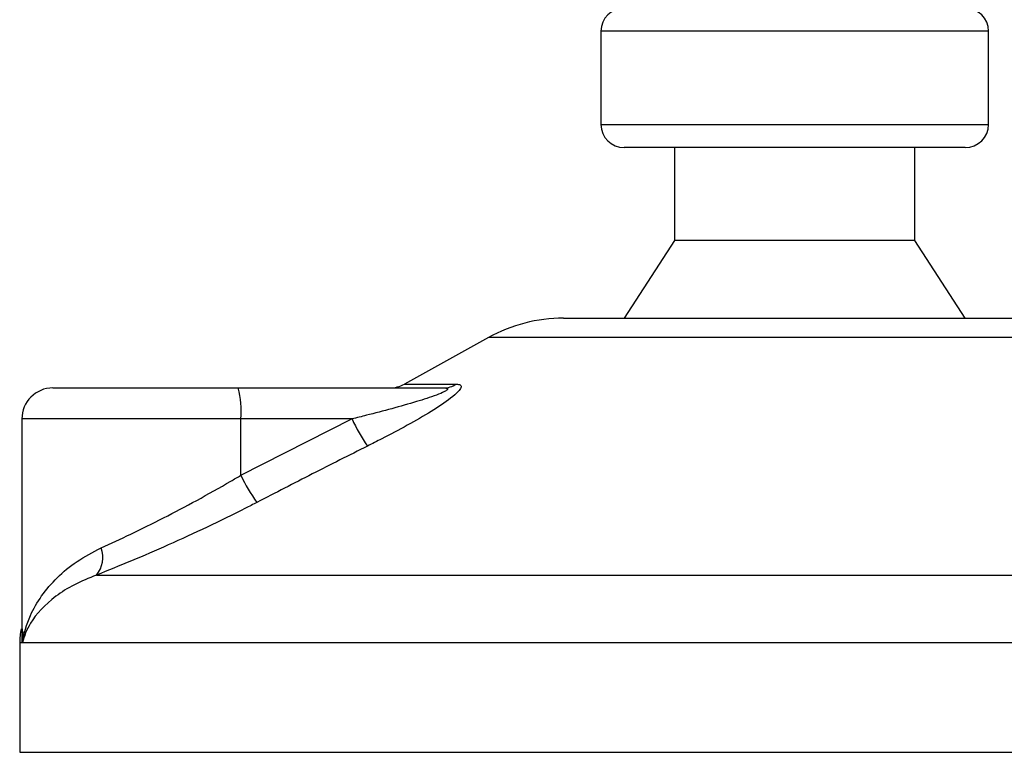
# Model space of a CAD drawing. Header units: millimetres. Extents: x 0 to 420, y 0 to 297.
# Tile 94 of 128: x 296.54 to 298.82, y 194.07 to 195.78. Entities that reach past the tile are written whole.
import ezdxf

# ---------------------------------------------------------------- set-up
doc = ezdxf.new("R2010")
doc.units = ezdxf.units.MM
doc.layers.add('QUOTE', color=174, linetype='Continuous')
doc.styles.add('SLDTEXTSTYLE3', font='TXT', dxfattribs={"width": 0.75})
doc.dimstyles.new('SLDDIMSTYLE0', dxfattribs={"dimtxt": 3, "dimasz": 3, "dimexe": 0, "dimexo": 0.0625, "dimgap": 0.75, "dimtad": 1, "dimdec": 0, "dimlfac": 27.746323, "dimrnd": 1e-09, "dimzin": 12, "dimdsep": 46, "dimtxsty": 'SLDTEXTSTYLE3', "dimsah": 1, "dimcen": 0.09, "dimadec": 0, "dimazin": 3, "dimtfac": 1, "dimtdec": 3, "dimtofl": 0, "dimtmove": 0, "dimatfit": 3, "dimfxl": 0, "dimfrac": 2, "dimtolj": 1, "dimtzin": 12, "dimarcsym": 0})

# ---------------------------------------------------------------- blocks, each defined once
blk = doc.blocks.new('_D')
at = {"layer": 'QUOTE'}
for p, q in [((296.5401, 196.8491), (296.5401, 201.868)), ((319.39, 196.8491), (319.39, 201.868)), ((296.5401, 199.868), (319.39, 199.868))]:
    blk.add_line(p, q, dxfattribs=at)
for points in [[(296.5401, 199.868), (299.5401, 199.368), (299.5401, 200.368)], [(319.39, 199.868), (316.39, 200.368), (316.39, 199.368)]]:
    blk.add_solid(points, dxfattribs=at)
at = {"layer": 'QUOTE', "insert": (304.6401, 203.7352), "char_height": 3, "attachment_point": 1, "style": 'SLDTEXTSTYLE3'}
blk.add_mtext('634', dxfattribs=at)

msp = doc.modelspace()

# ---------------------------------------------------------------- linework, layer by layer
at = {"color": 7, "linetype": 'Continuous', "lineweight": 25}
for p, q in [((297.88663, 195.75011), (297.88663, 195.53386)), ((298.3762, 195.75011), (297.88663, 195.75011)), ((298.78765, 195.75011), (298.3762, 195.75011)), ((298.78765, 195.53386), (298.78765, 195.75011)), ((297.88663, 195.53386), (298.78765, 195.53386)), ((298.73359, 195.4798), (297.94069, 195.4798)), ((298.05782, 195.4798), (298.05782, 195.26356)), ((298.61646, 195.26356), (298.61646, 195.4798)), ((298.05782, 195.26356), (297.94069, 195.08335)), ((298.61646, 195.26356), (298.05782, 195.26356)), ((298.73359, 195.08335), (298.61646, 195.26356)), ((297.79957, 195.08335), (298.38375, 195.08335)), ((298.38375, 195.08335), (298.87471, 195.08335)), ((297.62495, 195.03823), (297.42989, 194.93019)), ((298.39889, 195.03823), (297.62495, 195.03823)), ((299.04933, 195.03823), (298.39889, 195.03823)), ((297.42989, 194.93019), (297.55032, 194.93019)), ((296.6122, 194.92117), (297.04303, 194.92117)), ((297.04303, 194.92117), (297.52003, 194.92117)), ((296.54012, 194.84909), (296.54012, 194.35523)), ((297.04928, 194.84909), (296.54012, 194.84909)), ((297.04928, 194.71813), (297.30772, 194.84909)), ((297.04928, 194.71813), (297.04928, 194.84909)), ((297.30772, 194.84909), (297.04928, 194.84909)), ((296.71366, 194.48607), (300.02852, 194.48607)), ((296.5351, 194.32843), (296.5351, 194.07421)), ((296.54189, 194.32843), (296.5351, 194.32843)), ((300.13918, 194.32843), (296.54189, 194.32843)), ((296.5351, 194.07421), (298.49339, 194.07421)), ((298.49339, 194.07421), (300.13918, 194.07421))]:
    msp.add_line(p, q, dxfattribs=at)
for centre, radius, start, end in [((297.94069, 195.75011), 0.05406, 90, 180), ((298.73359, 195.75011), 0.05406, 0, 90), ((297.94069, 195.53386), 0.05406, 180, 270), ((298.73359, 195.53386), 0.05406, 270, 0), ((297.79957, 194.72294), 0.36041, 90, 118.97971), ((297.39497, 194.99325), 0.07208, 270, 298.97971), ((297.51978, 194.97735), 0.05618, 270.25772, 302.92857), ((296.6122, 194.84909), 0.07208, 90, 180), ((296.83676, 194.86697), 0.21327, 355.18945, 14.72175), ((297.67105, 195.01454), 0.39922, 204.48322, 214.91599), ((297.39423, 194.87989), 0.381, 205.12367, 216.1625), ((296.66466, 194.52671), 0.06367, 320.3326, 20.61478), ((296.7153, 194.32843), 0.1802, 169.40991, 180)]:
    msp.add_arc(centre, radius, start, end, dxfattribs=at)
for points, knots in [([(297.55032, 194.93019), (297.55391, 194.92983), (297.56114, 194.9291), (297.56194, 194.92243), (297.5543, 194.91157), (297.53253, 194.89275), (297.49143, 194.8657), (297.43662, 194.83415), (297.38612, 194.80743), (297.35479, 194.79163), (297.34369, 194.78603)], [0, 0, 0, 0, 0.0715734, 0.1443473, 0.2083354, 0.3096596, 0.4923301, 0.6911888, 0.8905251, 1, 1, 1, 1]), ([(297.52003, 194.92117), (297.52215, 194.92111), (297.52558, 194.92103), (297.52894, 194.92018), (297.53036, 194.91888), (297.52941, 194.91697), (297.52665, 194.91481), (297.51923, 194.91059), (297.49683, 194.90155), (297.43659, 194.88242), (297.36966, 194.8646), (297.3189, 194.85189), (297.30772, 194.84909)], [0, 0, 0, 0, 0.03262824, 0.05252441, 0.07584006, 0.10005346, 0.12245263, 0.1468975, 0.23622486, 0.42447648, 0.87329199, 1, 1, 1, 1]), ([(297.34369, 194.78603), (297.30092, 194.76452), (297.21502, 194.72131), (297.12955, 194.67721), (297.08663, 194.65507)], [0, 0, 0, 0, 0.4978543, 1, 1, 1, 1]), ([(296.72425, 194.54912), (296.74692, 194.55959), (296.79294, 194.58084), (296.8688, 194.61844), (296.9473, 194.65973), (297.0077, 194.69358), (297.04152, 194.71354), (297.04928, 194.71813)], [0, 0, 0, 0, 0.2283053, 0.4634776, 0.6938128, 0.9297437, 1, 1, 1, 1]), ([(297.08663, 194.65507), (297.07772, 194.65049), (297.03952, 194.63085), (296.97014, 194.59697), (296.88084, 194.55602), (296.79312, 194.51808), (296.74041, 194.49684), (296.71366, 194.48607)], [0, 0, 0, 0, 0.0699949, 0.2998887, 0.53536, 0.7642956, 1, 1, 1, 1]), ([(296.54189, 194.32843), (296.54191, 194.32861), (296.54472, 194.35002), (296.55536, 194.38715), (296.58433, 194.43802), (296.62065, 194.48033), (296.66625, 194.51896), (296.70492, 194.53907), (296.72425, 194.54912)], [0, 0, 0, 0, 0.0022463, 0.2586377, 0.4477168, 0.6367116, 0.818473, 1, 1, 1, 1]), ([(296.71366, 194.48607), (296.69595, 194.47896), (296.66017, 194.46459), (296.60313, 194.42774), (296.56005, 194.38158), (296.54503, 194.34386), (296.54191, 194.32856), (296.54189, 194.32843)], [0, 0, 0, 0, 0.18041479, 0.36450089, 0.74190632, 0.99778494, 1, 1, 1, 1]), ([(296.54189, 194.32843), (296.54186, 194.32856), (296.53962, 194.33964), (296.54066, 194.35063), (296.54169, 194.36149)], [0, 0, 0, 0, 0.0118458, 1, 1, 1, 1]), ([(296.54251, 194.35523), (296.54161, 194.3465), (296.54069, 194.33759), (296.54186, 194.32861), (296.54189, 194.32843)], [0, 0, 0, 0, 0.9792912, 1, 1, 1, 1])]:
    msp.add_open_spline(points, degree=3, knots=knots, dxfattribs=at)

# ---------------------------------------------------------------- dimensions: what is measured, and where the dimension line sits
at = {"layer": 'QUOTE'}
dim = msp.add_linear_dim(base=(319.39, 199.86801), p1=(296.54012, 194.84909), p2=(319.39, 194.84909), dimstyle='SLDDIMSTYLE0', dxfattribs=at)
dim.commit()
dim.dimension.update_dxf_attribs({"geometry": '_D', "text_midpoint": (307.96506, 199.86801), "dimtype": 160})

doc.saveas('drawing.dxf')
